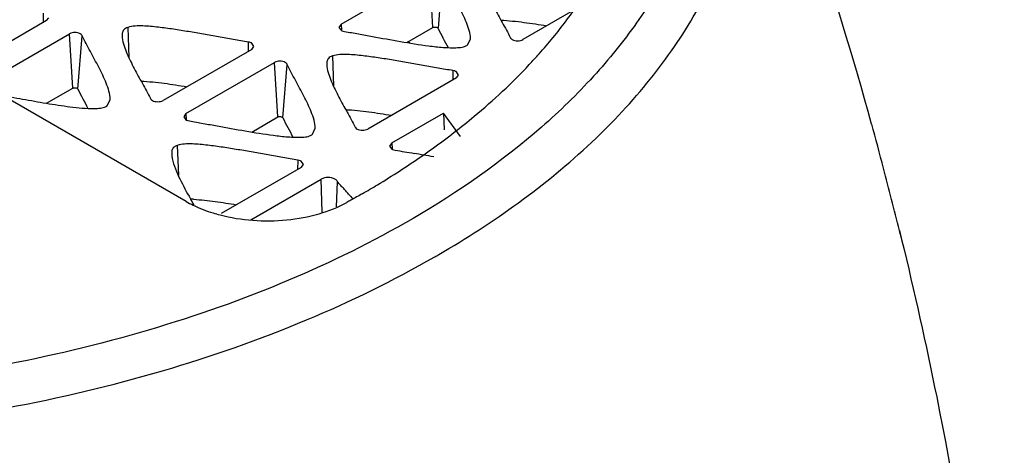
# Model space of a CAD drawing. Header units: millimetres. Extents: x 141 to 298, y 47 to 566.
# Tile 15 of 18: x 261 to 287, y 533 to 544. Entities that reach past the tile are written whole.
import ezdxf

# ---------------------------------------------------------------- set-up
doc = ezdxf.new("R2010")
doc.units = ezdxf.units.MM
doc.header["$LTSCALE"] = 39.86275
doc.layers.get('0').update_dxf_attribs({"linetype": 'CONTINUOUS'})

msp = doc.modelspace()

# ---------------------------------------------------------------- linework, layer by layer
at = {"color": 7}
for p, q in [((265.146, 539.269), (233.334, 557.636)), ((269.231, 543.943), (271.565, 545.29)), ((271.649, 543.853), (271.565, 545.29)), ((271.899, 545.238), (271.785, 543.832)), ((275.633, 544.468), (274.021, 543.537)), ((261.387, 544.228), (261.381, 543.98)), ((261.476, 544.035), (261.535, 544.111)), ((261.476, 544.035), (259.184, 542.712)), ((263.61, 543.857), (263.642, 543.064)), ((269.231, 543.943), (269.173, 543.855)), ((269.173, 543.855), (269.231, 543.779)), ((269.231, 543.943), (269.241, 543.78)), ((270.964, 543.458), (271.649, 543.853)), ((259.785, 542.365), (262.077, 543.688)), ((262.161, 542.252), (262.077, 543.688)), ((262.297, 542.231), (262.412, 543.637)), ((263.468, 543.702), (263.468, 543.577)), ((266.787, 543.47), (266.782, 543.222)), ((266.935, 543.353), (266.877, 543.44)), ((266.877, 543.277), (266.935, 543.353)), ((271.04, 543.445), (270.991, 543.473)), ((272.569, 543.404), (272.636, 543.558)), ((266.877, 543.277), (264.543, 541.93)), ((269.001, 543.104), (269.033, 542.311)), ((265.144, 541.583), (267.478, 542.93)), ((267.562, 541.494), (267.478, 542.93)), ((267.697, 541.473), (267.812, 542.878)), ((268.859, 542.949), (268.858, 542.824)), ((272.178, 542.718), (272.173, 542.47)), ((272.326, 542.6), (272.267, 542.688)), ((272.267, 542.524), (272.326, 542.6)), ((272.267, 542.524), (269.934, 541.177)), ((261.476, 541.856), (262.161, 542.252)), ((263.082, 541.802), (263.149, 541.956)), ((265.144, 541.583), (265.086, 541.496)), ((265.086, 541.496), (265.144, 541.42)), ((265.144, 541.583), (265.154, 541.42)), ((266.877, 541.098), (267.562, 541.494)), ((270.566, 540.812), (271.929, 541.599)), ((271.929, 541.599), (271.942, 541.151)), ((272.375, 540.977), (271.929, 541.599)), ((268.482, 541.044), (268.549, 541.198)), ((264.914, 540.745), (264.946, 539.952)), ((270.566, 540.812), (270.508, 540.726)), ((270.508, 540.726), (270.566, 540.649)), ((270.566, 540.812), (270.575, 540.649)), ((264.772, 540.589), (264.771, 540.464)), ((268.091, 540.358), (268.085, 540.11)), ((268.239, 540.241), (268.18, 540.328)), ((268.18, 540.165), (268.239, 540.241)), ((268.18, 540.165), (266.068, 538.945)), ((266.851, 538.784), (268.703, 539.854)), ((268.729, 538.983), (268.703, 539.854)), ((269.11, 539.121), (269.137, 539.787)), ((265.225, 539.403), (265.263, 539.332)), ((265.225, 539.403), (265.263, 539.332)), ((283.934, 538.5), (283.983, 538.311)), ((283.936, 538.501), (283.995, 538.261)), ((283.983, 538.311), (283.991, 538.26))]:
    msp.add_line(p, q, dxfattribs=at)
for centre, radius, start, end in [((194.662, 516.965), 91.828, 15.37234, 22.2185), ((293.347, 554.727), 24.159, 206.8083, 208.1617), ((180.814, 513.15), 106.193, 14.72458, 15.37662), ((259.865, 557.043), 20.174, 304.6475, 307.702), ((238.496, 355.234), 188.156, 79.84529, 80.00517), ((180.606, 513.095), 106.408, 13.81346, 14.72452), ((298.46, 565.655), 39.103, 222.0547, 222.3151), ((266.647, 541.871), 3.004, 240.0243, 244.1189), ((289.523, 552.558), 27.63, 208.5983, 208.9662), ((265.223, 537.032), 2.296, 86.9194, 88.9099), ((266.838, 542.26), 3.437, 244.0805, 248.8251), ((266.998, 542.662), 3.87, 248.7682, 252.9304), ((267.116, 543.037), 4.263, 252.885, 255.4018), ((258.47, 560.769), 26.499, 299.9415, 300.2038)]:
    msp.add_arc(centre, radius, start, end, dxfattribs=at)
for points, knots in [([(270.759, 561.179), (271.979, 560.494), (273.691, 559.346), (275.636, 557.535), (276.825, 556.137), (277.772, 554.674), (278.464, 553.161), (278.894, 551.613), (279.055, 550.045), (278.946, 548.475), (278.567, 546.921), (277.924, 545.4), (277.026, 543.927), (275.882, 542.515), (273.995, 540.682), (272.321, 539.517), (271.125, 538.818)], [0, 0, 0, 0, 0.145487, 0.212515, 0.275842, 0.335819, 0.393001, 0.448139, 0.502154, 0.556069, 0.610916, 0.667643, 0.727037, 0.789691, 0.855988, 1, 1, 1, 1]), ([(271.801, 537.867), (273.243, 538.705), (275.242, 540.129), (277.388, 542.422), (278.604, 544.187), (279.459, 546.027), (279.936, 547.921), (280.022, 549.83), (279.829, 551.082), (279.673, 551.69)], [0, 0, 0, 0, 0.292623, 0.425305, 0.54961, 0.666931, 0.779505, 0.88997, 1, 1, 1, 1]), ([(275.159, 544.028), (275.259, 544.161), (275.64, 544.689), (275.979, 545.248), (276.202, 545.678)], [0, 0, 0, 0, 0.256039, 1, 1, 1, 1]), ([(272.636, 543.558), (272.642, 543.63), (272.607, 543.778), (272.534, 543.989), (272.439, 544.199), (272.301, 544.477), (272.113, 544.82), (271.97, 545.099), (271.899, 545.238)], [0, 0, 0, 0, 0.118348, 0.240409, 0.365075, 0.491328, 0.746055, 1, 1, 1, 1]), ([(272.945, 545.184), (272.953, 545.114), (272.988, 544.975), (273.094, 544.706), (273.226, 544.442), (273.367, 544.181), (273.475, 543.983), (273.584, 543.788), (273.655, 543.656), (273.686, 543.589)], [0, 0, 0, 0, 0.119023, 0.241371, 0.49202, 0.618941, 0.746159, 0.87367, 1, 1, 1, 1]), ([(263.61, 543.857), (263.571, 543.844), (263.5, 543.807), (263.473, 543.733), (263.468, 543.702)], [0, 0, 0, 0, 0.564477, 1, 1, 1, 1]), ([(266.787, 543.47), (266.655, 543.491), (266.393, 543.537), (266, 543.607), (265.607, 543.677), (265.214, 543.745), (264.817, 543.809), (264.417, 543.862), (264.079, 543.897), (263.808, 543.897), (263.673, 543.878), (263.61, 543.857)], [0, 0, 0, 0, 0.124407, 0.248479, 0.37254, 0.496813, 0.621594, 0.747225, 0.874073, 0.937997, 1, 1, 1, 1]), ([(271.649, 543.853), (271.657, 543.858), (271.694, 543.871), (271.738, 543.868), (271.764, 543.853)], [0, 0, 0, 0, 0.240382, 1, 1, 1, 1]), ([(271.764, 543.853), (271.766, 543.852), (271.775, 543.846), (271.782, 543.838), (271.785, 543.832)], [0, 0, 0, 0, 0.280618, 1, 1, 1, 1]), ([(273.441, 544.046), (273.543, 544.044), (273.747, 544.026), (274.15, 543.98), (274.449, 543.932), (274.648, 543.899)], [0, 0, 0, 0, 0.252576, 0.503227, 1, 1, 1, 1]), ([(274.187, 542.874), (274.275, 542.968), (274.614, 543.339), (274.934, 543.728), (275.159, 544.028)], [0, 0, 0, 0, 0.25471, 1, 1, 1, 1]), ([(262.36, 543.688), (262.318, 543.713), (262.219, 543.732), (262.119, 543.713), (262.077, 543.688)], [0, 0, 0, 0, 0.500001, 1, 1, 1, 1]), ([(262.412, 543.637), (262.41, 543.642), (262.397, 543.663), (262.377, 543.679), (262.36, 543.688)], [0, 0, 0, 0, 0.224523, 1, 1, 1, 1]), ([(263.149, 541.956), (263.155, 542.029), (263.12, 542.177), (263.047, 542.388), (262.952, 542.597), (262.848, 542.806), (262.739, 543.013), (262.627, 543.22), (262.518, 543.427), (262.445, 543.566), (262.412, 543.637)], [0, 0, 0, 0, 0.118346, 0.240406, 0.36507, 0.491321, 0.618504, 0.746023, 0.873412, 1, 1, 1, 1]), ([(263.467, 543.577), (263.475, 543.507), (263.51, 543.368), (263.616, 543.099), (263.748, 542.835), (263.889, 542.574), (263.997, 542.376), (264.106, 542.181), (264.177, 542.049), (264.209, 541.982)], [0, 0, 0, 0, 0.119023, 0.241371, 0.49202, 0.618941, 0.746159, 0.87367, 1, 1, 1, 1]), ([(269.231, 543.779), (269.238, 543.776), (269.266, 543.761), (269.297, 543.753), (269.321, 543.749)], [0, 0, 0, 0, 0.232492, 1, 1, 1, 1]), ([(269.321, 543.749), (269.444, 543.73), (269.689, 543.684), (270.18, 543.596), (270.794, 543.483), (271.413, 543.382), (271.916, 543.326), (272.172, 543.316), (272.3, 543.322)], [0, 0, 0, 0, 0.124183, 0.248113, 0.49615, 0.745995, 0.872408, 1, 1, 1, 1]), ([(273.686, 543.589), (273.689, 543.584), (273.702, 543.562), (273.722, 543.546), (273.738, 543.537)], [0, 0, 0, 0, 0.224523, 1, 1, 1, 1]), ([(266.877, 543.44), (266.87, 543.444), (266.842, 543.458), (266.811, 543.467), (266.787, 543.47)], [0, 0, 0, 0, 0.232492, 1, 1, 1, 1]), ([(272.3, 543.322), (272.352, 543.325), (272.446, 543.333), (272.538, 543.373), (272.569, 543.404)], [0, 0, 0, 0, 0.543308, 1, 1, 1, 1]), ([(273.738, 543.537), (273.78, 543.513), (273.88, 543.494), (273.979, 543.513), (274.021, 543.537)], [0, 0, 0, 0, 0.500001, 1, 1, 1, 1]), ([(269.001, 543.104), (268.961, 543.091), (268.891, 543.054), (268.864, 542.981), (268.859, 542.949)], [0, 0, 0, 0, 0.564477, 1, 1, 1, 1]), ([(272.178, 542.718), (272.046, 542.738), (271.784, 542.784), (271.391, 542.854), (270.998, 542.924), (270.604, 542.992), (270.208, 543.056), (269.807, 543.109), (269.47, 543.145), (269.199, 543.144), (269.064, 543.125), (269.001, 543.104)], [0, 0, 0, 0, 0.124407, 0.248479, 0.37254, 0.496813, 0.621594, 0.747225, 0.874073, 0.937997, 1, 1, 1, 1]), ([(267.761, 542.93), (267.719, 542.954), (267.619, 542.974), (267.52, 542.954), (267.478, 542.93)], [0, 0, 0, 0, 0.500001, 1, 1, 1, 1]), ([(267.812, 542.878), (267.81, 542.883), (267.797, 542.905), (267.777, 542.921), (267.761, 542.93)], [0, 0, 0, 0, 0.224523, 1, 1, 1, 1]), ([(268.549, 541.198), (268.555, 541.271), (268.52, 541.419), (268.447, 541.63), (268.352, 541.839), (268.248, 542.047), (268.139, 542.255), (268.028, 542.462), (267.918, 542.669), (267.845, 542.808), (267.812, 542.878)], [0, 0, 0, 0, 0.118346, 0.240406, 0.36507, 0.491321, 0.618504, 0.746023, 0.873412, 1, 1, 1, 1]), ([(268.858, 542.824), (268.865, 542.754), (268.901, 542.615), (269.007, 542.346), (269.139, 542.083), (269.28, 541.821), (269.387, 541.624), (269.497, 541.428), (269.568, 541.296), (269.599, 541.229)], [0, 0, 0, 0, 0.119023, 0.241371, 0.49202, 0.618941, 0.746159, 0.87367, 1, 1, 1, 1]), ([(272.202, 541.081), (272.384, 541.222), (273.08, 541.781), (273.734, 542.391), (274.187, 542.874)], [0, 0, 0, 0, 0.257941, 1, 1, 1, 1]), ([(272.267, 542.688), (272.261, 542.691), (272.233, 542.706), (272.202, 542.714), (272.178, 542.718)], [0, 0, 0, 0, 0.232492, 1, 1, 1, 1]), ([(262.161, 542.252), (262.17, 542.256), (262.207, 542.27), (262.251, 542.267), (262.276, 542.252)], [0, 0, 0, 0, 0.240382, 1, 1, 1, 1]), ([(263.963, 542.439), (264.065, 542.437), (264.269, 542.419), (264.672, 542.373), (264.971, 542.325), (265.17, 542.292)], [0, 0, 0, 0, 0.252575, 0.503226, 1, 1, 1, 1]), ([(260.303, 542.065), (260.509, 542.028), (260.921, 541.951), (261.543, 541.842), (262.171, 541.748), (262.598, 541.71), (262.813, 541.721)], [0, 0, 0, 0, 0.247518, 0.495728, 0.746044, 1, 1, 1, 1]), ([(262.276, 542.252), (262.279, 542.25), (262.287, 542.245), (262.294, 542.237), (262.297, 542.231)], [0, 0, 0, 0, 0.279821, 1, 1, 1, 1]), ([(262.297, 542.231), (262.337, 542.144), (262.428, 541.975), (262.517, 541.806), (262.562, 541.721)], [0, 0, 0, 0, 0.498674, 1, 1, 1, 1]), ([(262.813, 541.721), (262.864, 541.723), (262.959, 541.732), (263.051, 541.772), (263.082, 541.802)], [0, 0, 0, 0, 0.543323, 1, 1, 1, 1]), ([(264.209, 541.982), (264.211, 541.977), (264.224, 541.955), (264.244, 541.939), (264.26, 541.93)], [0, 0, 0, 0, 0.224523, 1, 1, 1, 1]), ([(264.26, 541.93), (264.302, 541.906), (264.402, 541.887), (264.501, 541.906), (264.543, 541.93)], [0, 0, 0, 0, 0.500001, 1, 1, 1, 1]), ([(267.562, 541.494), (267.57, 541.498), (267.607, 541.512), (267.651, 541.508), (267.676, 541.494)], [0, 0, 0, 0, 0.240382, 1, 1, 1, 1]), ([(267.676, 541.494), (267.679, 541.492), (267.687, 541.487), (267.694, 541.479), (267.697, 541.473)], [0, 0, 0, 0, 0.279821, 1, 1, 1, 1]), ([(269.354, 541.687), (269.456, 541.685), (269.66, 541.667), (270.063, 541.62), (270.362, 541.572), (270.561, 541.539)], [0, 0, 0, 0, 0.252576, 0.503227, 1, 1, 1, 1]), ([(265.144, 541.42), (265.151, 541.416), (265.179, 541.402), (265.21, 541.393), (265.234, 541.39)], [0, 0, 0, 0, 0.232492, 1, 1, 1, 1]), ([(265.234, 541.39), (265.357, 541.371), (265.602, 541.325), (266.093, 541.236), (266.707, 541.123), (267.326, 541.024), (267.766, 540.973), (268.021, 540.96), (268.149, 540.959), (268.213, 540.962)], [0, 0, 0, 0, 0.124174, 0.248099, 0.496123, 0.745954, 0.872363, 0.936087, 1, 1, 1, 1]), ([(267.697, 541.473), (267.738, 541.386), (267.828, 541.217), (267.917, 541.048), (267.963, 540.963)], [0, 0, 0, 0, 0.498674, 1, 1, 1, 1]), ([(268.213, 540.962), (268.265, 540.965), (268.359, 540.973), (268.451, 541.013), (268.482, 541.044)], [0, 0, 0, 0, 0.543323, 1, 1, 1, 1]), ([(269.599, 541.229), (269.602, 541.224), (269.614, 541.203), (269.635, 541.187), (269.651, 541.177)], [0, 0, 0, 0, 0.224523, 1, 1, 1, 1]), ([(269.651, 541.177), (269.693, 541.153), (269.793, 541.134), (269.892, 541.153), (269.934, 541.177)], [0, 0, 0, 0, 0.500001, 1, 1, 1, 1]), ([(264.914, 540.745), (264.874, 540.731), (264.804, 540.694), (264.777, 540.621), (264.772, 540.589)], [0, 0, 0, 0, 0.564477, 1, 1, 1, 1]), ([(268.091, 540.358), (267.959, 540.378), (267.697, 540.424), (267.304, 540.494), (266.911, 540.564), (266.517, 540.633), (266.121, 540.697), (265.72, 540.75), (265.383, 540.785), (265.112, 540.784), (264.977, 540.766), (264.914, 540.745)], [0, 0, 0, 0, 0.124407, 0.248479, 0.37254, 0.496813, 0.621594, 0.747225, 0.874073, 0.937997, 1, 1, 1, 1]), ([(264.771, 540.464), (264.781, 540.372), (264.836, 540.188), (264.99, 539.834), (265.131, 539.576), (265.225, 539.403)], [0, 0, 0, 0, 0.240991, 0.490157, 1, 1, 1, 1]), ([(270.566, 540.649), (270.573, 540.645), (270.601, 540.631), (270.632, 540.623), (270.656, 540.619)], [0, 0, 0, 0, 0.232492, 1, 1, 1, 1]), ([(268.18, 540.328), (268.174, 540.332), (268.146, 540.346), (268.115, 540.354), (268.091, 540.358)], [0, 0, 0, 0, 0.232492, 1, 1, 1, 1]), ([(269.79, 539.471), (269.925, 539.549), (270.449, 539.858), (270.961, 540.188), (271.334, 540.446)], [0, 0, 0, 0, 0.254271, 1, 1, 1, 1]), ([(269.07, 539.854), (269.016, 539.885), (268.887, 539.91), (268.758, 539.885), (268.703, 539.854)], [0, 0, 0, 0, 0.500001, 1, 1, 1, 1]), ([(269.137, 539.787), (269.134, 539.793), (269.118, 539.821), (269.092, 539.842), (269.07, 539.854)], [0, 0, 0, 0, 0.224524, 1, 1, 1, 1]), ([(269.426, 539.463), (269.401, 539.49), (269.353, 539.543), (269.281, 539.625), (269.209, 539.705), (269.152, 539.754), (269.137, 539.787)], [0, 0, 0, 0, 0.250669, 0.500646, 0.753504, 1, 1, 1, 1]), ([(269.79, 539.471), (269.74, 539.442), (269.638, 539.386), (269.505, 539.307), (269.419, 539.261), (269.385, 539.242)], [0, 0, 0, 0, 0.374511, 0.748115, 1, 1, 1, 1]), ([(265.347, 539.324), (265.442, 539.319), (265.632, 539.301), (266.008, 539.255), (266.288, 539.211), (266.474, 539.18)], [0, 0, 0, 0, 0.252324, 0.502913, 1, 1, 1, 1]), ([(266.042, 538.912), (266.324, 538.838), (266.91, 538.745), (267.793, 538.756), (268.635, 538.911), (269.154, 539.115), (269.385, 539.242)], [0, 0, 0, 0, 0.254962, 0.516438, 0.769276, 1, 1, 1, 1]), ([(271.125, 538.818), (270.07, 538.203), (267.798, 537.086), (264.118, 535.79), (260.132, 534.843), (257.367, 534.464), (255.956, 534.337)], [0, 0, 0, 0, 0.229853, 0.475303, 0.733287, 1, 1, 1, 1]), ([(283.995, 538.261), (284.33, 536.885), (285.564, 531.338), (286.356, 525.692), (286.699, 521.44)], [0, 0, 0, 0, 0.249242, 1, 1, 1, 1]), ([(256.103, 533.23), (257.551, 533.36), (260.39, 533.748), (264.484, 534.715), (268.269, 536.038), (270.609, 537.179), (271.696, 537.806)], [0, 0, 0, 0, 0.266486, 0.524361, 0.769875, 1, 1, 1, 1])]:
    msp.add_open_spline(points, degree=3, knots=knots, dxfattribs=at)
msp.add_open_spline([(270.656, 540.619), (270.822, 540.593), (270.987, 540.563), (271.152, 540.534)], degree=3, dxfattribs=at)

doc.saveas('drawing.dxf')
